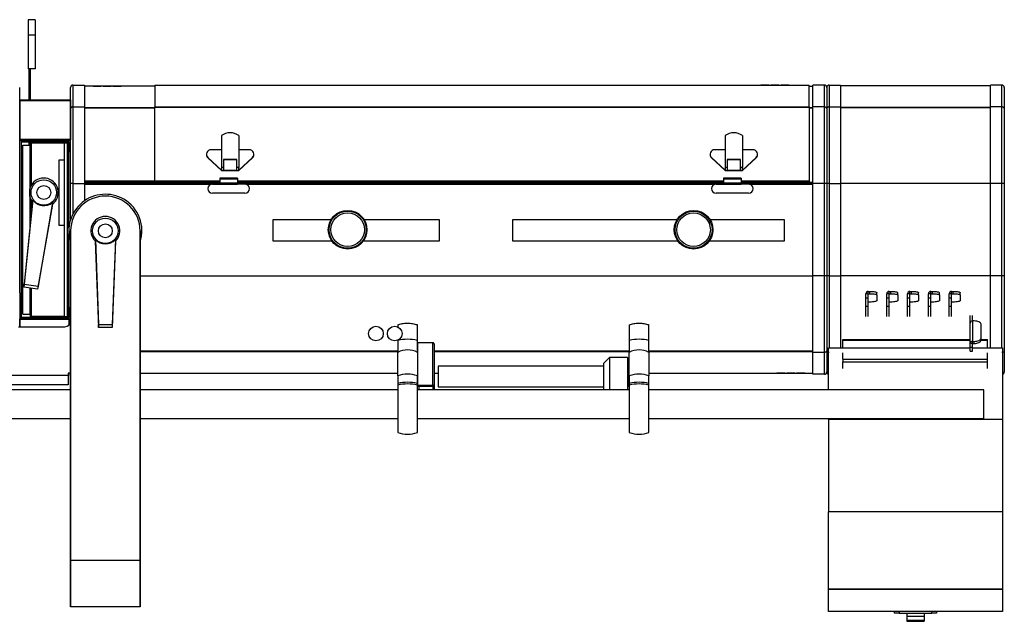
# Model space of a CAD drawing. Header units: millimetres. Extents: x 12 to 1823, y -1370 to 535.
# Tile 18 of 18: x 973 to 1823, y 15 to 535. Entities that reach past the tile are written whole.
import ezdxf

# ---------------------------------------------------------------- set-up
doc = ezdxf.new("R2010")
doc.units = ezdxf.units.MM

msp = doc.modelspace()

# ---------------------------------------------------------------- linework, layer by layer
at = {"color": 7, "linetype": 'Continuous', "lineweight": 25}
for p, q in [((985.95, 535.13), (979.95, 535.13)), ((979.95, 535.13), (979.95, 521.63)), ((985.95, 535.13), (985.95, 521.63)), ((985.95, 521.63), (979.95, 521.63)), ((979.95, 521.63), (979.95, 492.63)), ((985.95, 521.63), (985.95, 492.63)), ((985.95, 492.63), (979.95, 492.63)), ((980.95, 465.73), (980.95, 492.63)), ((981.95, 465.73), (981.95, 492.63)), ((972.65, 459.88), (972.65, 476.63)), ((1016.65, 458.27), (1016.65, 476.63)), ((1018.65, 478.63), (1018.65, 459.73)), ((1018.65, 478.63), (1028.65, 478.63)), ((1028.65, 478.63), (1028.65, 459.73)), ((1036.15, 477.63), (1028.65, 477.63)), ((1036.15, 477.63), (1036.15, 477.62)), ((1043.15, 477.63), (1036.15, 477.63)), ((1036.15, 477.62), (1043.15, 477.62)), ((1043.15, 477.62), (1043.15, 477.63)), ((1044.65, 477.63), (1043.15, 477.63)), ((1044.65, 477.63), (1044.65, 477.62)), ((1051.65, 477.63), (1044.65, 477.63)), ((1044.65, 477.62), (1051.65, 477.62)), ((1051.65, 477.62), (1051.65, 477.63)), ((1053.15, 477.63), (1051.65, 477.63)), ((1053.15, 477.63), (1053.15, 477.62)), ((1060.15, 477.63), (1053.15, 477.63)), ((1053.15, 477.62), (1060.15, 477.62)), ((1060.15, 477.62), (1060.15, 477.63)), ((1089.4, 477.63), (1060.15, 477.63)), ((1089.4, 478.59), (1089.4, 459.94)), ((1089.4, 478.59), (1612.9, 478.59)), ((1612.9, 478.59), (1612.9, 478.58)), ((1619.9, 478.59), (1612.9, 478.59)), ((1612.9, 478.58), (1619.9, 478.58)), ((1619.9, 478.58), (1619.9, 478.59)), ((1619.9, 478.59), (1621.4, 478.59)), ((1621.4, 478.59), (1621.4, 478.58)), ((1628.4, 478.59), (1621.4, 478.59)), ((1621.4, 478.58), (1628.4, 478.58)), ((1628.4, 478.58), (1628.4, 478.59)), ((1628.4, 478.59), (1629.9, 478.59)), ((1629.9, 478.59), (1629.9, 478.58)), ((1636.9, 478.59), (1629.9, 478.59)), ((1629.9, 478.58), (1636.9, 478.58)), ((1636.9, 478.58), (1636.9, 478.59)), ((1636.9, 478.59), (1654.4, 478.59)), ((1654.4, 459.94), (1654.4, 478.59)), ((1654.4, 477.63), (1657.65, 477.63)), ((1667.65, 478.63), (1657.65, 478.63)), ((1657.65, 459.73), (1657.65, 478.63)), ((1667.65, 459.73), (1667.65, 478.63)), ((1669.65, 476.63), (1669.65, 458.27)), ((1671.65, 478.63), (1671.65, 459.73)), ((1671.65, 478.63), (1681.65, 478.63)), ((1681.65, 478.63), (1681.65, 459.73)), ((1811.05, 477.83), (1681.65, 477.83)), ((1821.05, 478.63), (1811.05, 478.63)), ((1811.05, 459.73), (1811.05, 478.63)), ((1821.05, 459.73), (1821.05, 478.63)), ((1823.05, 476.63), (1823.05, 458.27)), ((972.65, 463.63), (972.9, 463.63)), ((972.65, 408.31), (972.65, 459.88)), ((972.9, 465.73), (1016.4, 465.73)), ((972.9, 464.99), (972.9, 465.73)), ((972.9, 464.99), (972.9, 431.96)), ((1016.4, 464.99), (972.9, 464.99)), ((1016.4, 465.73), (1016.4, 464.99)), ((1016.4, 464.99), (1016.4, 431.96)), ((1016.4, 463.63), (1016.65, 463.63)), ((1016.65, 462.31), (1016.4, 462.31)), ((1018.65, 459.73), (1018.65, 393.63)), ((1018.65, 459.73), (1028.65, 459.73)), ((1028.65, 459.73), (1028.65, 393.63)), ((1089.4, 459.29), (1089.4, 459.94)), ((1089.4, 459.94), (1654.4, 459.94)), ((1089.4, 395.62), (1089.4, 459.29)), ((1654.4, 459.29), (1089.4, 459.29)), ((1654.4, 459.94), (1654.4, 459.29)), ((1654.4, 459.29), (1654.4, 395.62)), ((1657.65, 393.63), (1657.65, 459.73)), ((1667.65, 459.73), (1657.65, 459.73)), ((1667.65, 393.63), (1667.65, 459.73)), ((1671.65, 459.73), (1671.65, 393.63)), ((1671.65, 459.73), (1681.65, 459.73)), ((1681.65, 459.73), (1681.65, 393.63)), ((1811.05, 393.63), (1811.05, 459.73)), ((1821.05, 459.73), (1811.05, 459.73)), ((1821.05, 393.63), (1821.05, 459.73)), ((1016.65, 393.63), (1016.65, 458.27)), ((1669.65, 458.27), (1669.65, 393.63)), ((1823.05, 458.27), (1823.05, 393.63)), ((1146.9, 434.94), (1146.9, 407.5)), ((1161.9, 434.94), (1161.9, 407.5)), ((1581.9, 434.94), (1581.9, 407.5)), ((1596.9, 434.94), (1596.9, 407.5)), ((974.15, 430.63), (972.65, 430.63)), ((972.9, 431.96), (1016.4, 431.96)), ((972.9, 431.96), (972.9, 431.2)), ((972.9, 431.2), (1016.4, 431.2)), ((974.15, 431.2), (974.15, 430.63)), ((974.15, 276.63), (974.15, 430.63)), ((974.35, 430.63), (974.35, 429.63)), ((974.35, 430.63), (1013.95, 430.63)), ((974.35, 429.63), (1013.95, 429.63)), ((975.45, 426.63), (981.35, 426.63)), ((975.45, 280.63), (975.45, 426.63)), ((980.95, 430.63), (980.95, 431.2)), ((980.95, 426.63), (980.95, 429.63)), ((981.95, 426.63), (981.35, 426.63)), ((981.95, 430.63), (981.95, 431.2)), ((981.95, 428.63), (981.95, 429.63)), ((981.95, 428.63), (982.95, 428.63)), ((981.95, 390.65), (981.95, 428.63)), ((982.15, 428.63), (982.15, 429.63)), ((982.95, 392.53), (982.95, 428.63)), ((982.95, 428.63), (1011.45, 428.63)), ((982.95, 428.63), (982.95, 428.63)), ((982.95, 428.63), (982.95, 428.63)), ((982.95, 428.63), (995.95, 428.63)), ((995.95, 428.63), (995.95, 428.63)), ((1011.45, 428.63), (1013.95, 428.63)), ((1011.45, 278.63), (1011.45, 428.63)), ((1013.95, 430.63), (1013.95, 429.63)), ((1014.95, 429.63), (1013.95, 429.63)), ((1013.95, 429.63), (1013.95, 420.63)), ((1013.95, 429.63), (1013.95, 428.63)), ((1013.95, 278.63), (1013.95, 428.63)), ((1014.95, 429.63), (1014.95, 420.63)), ((1015.15, 430.63), (1015.15, 431.2)), ((1016.65, 430.63), (1015.15, 430.63)), ((1015.15, 355.23), (1015.15, 430.63)), ((1016.4, 431.96), (1016.4, 431.2)), ((1014.95, 420.63), (1013.95, 420.63)), ((1133.9, 418.78), (1133.9, 418.44)), ((1146.9, 422.7), (1137.9, 422.7)), ((1170.9, 422.7), (1161.9, 422.7)), ((1174.9, 418.44), (1174.9, 418.78)), ((1568.9, 418.78), (1568.9, 418.44)), ((1581.9, 422.7), (1572.9, 422.7)), ((1605.9, 422.7), (1596.9, 422.7)), ((1609.9, 418.44), (1609.9, 418.78)), ((972.65, 298.95), (972.65, 408.31)), ((1011.45, 413.63), (1006.45, 413.63)), ((1006.45, 413.63), (1006.45, 357.63)), ((1135.15, 415.93), (1135.15, 415.59)), ((1135.15, 415.93), (1146.9, 405.06)), ((1135.15, 415.59), (1146.9, 404.72)), ((1160.2, 414.36), (1148.6, 414.36)), ((1148.6, 414.36), (1148.6, 407.5)), ((1160.2, 414.02), (1148.6, 414.02)), ((1160.2, 407.5), (1160.2, 414.36)), ((1161.9, 405.06), (1173.65, 415.93)), ((1161.9, 404.72), (1173.65, 415.59)), ((1173.65, 415.93), (1173.65, 415.59)), ((1570.15, 415.93), (1581.9, 405.06)), ((1570.15, 415.93), (1570.15, 415.59)), ((1570.15, 415.59), (1581.9, 404.72)), ((1595.2, 414.36), (1583.6, 414.36)), ((1583.6, 414.36), (1583.6, 407.5)), ((1595.2, 414.02), (1583.6, 414.02)), ((1595.2, 407.5), (1595.2, 414.36)), ((1596.9, 405.06), (1608.65, 415.93)), ((1596.9, 404.72), (1608.65, 415.59)), ((1608.65, 415.93), (1608.65, 415.59)), ((1148.6, 407.5), (1146.9, 407.5)), ((1146.9, 407.5), (1146.9, 405.06)), ((1146.9, 405.06), (1146.9, 404.72)), ((1146.9, 404.72), (1161.9, 404.72)), ((1148.6, 407.5), (1148.6, 405.06)), ((1148.6, 405.06), (1160.2, 405.06)), ((1161.9, 407.5), (1160.2, 407.5)), ((1160.2, 405.06), (1160.2, 407.5)), ((1161.9, 405.06), (1161.9, 407.5)), ((1161.9, 405.06), (1161.9, 404.72)), ((1581.9, 407.5), (1581.9, 405.06)), ((1583.6, 407.5), (1581.9, 407.5)), ((1581.9, 405.06), (1581.9, 404.72)), ((1581.9, 404.72), (1596.9, 404.72)), ((1583.6, 407.5), (1583.6, 405.06)), ((1583.6, 405.06), (1595.2, 405.06)), ((1595.2, 405.06), (1595.2, 407.5)), ((1596.9, 407.5), (1595.2, 407.5)), ((1596.9, 405.06), (1596.9, 407.5)), ((1596.9, 405.06), (1596.9, 404.72)), ((1018.65, 393.63), (1016.65, 393.63)), ((1016.65, 362.58), (1016.65, 393.63)), ((1018.65, 393.63), (1028.65, 393.63)), ((1098.65, 394.53), (1028.65, 394.53)), ((1028.65, 394), (1145.65, 394)), ((1028.65, 393.63), (1028.65, 378.61)), ((1089.4, 394.59), (1089.4, 395.62)), ((1089.4, 394.59), (1145.65, 394.59)), ((1098.65, 394.59), (1098.65, 394.53)), ((1139.14, 393.1), (1145.65, 393.1)), ((1160.65, 398.1), (1145.65, 398.1)), ((1145.65, 398.1), (1145.65, 397.22)), ((1160.65, 397.22), (1145.65, 397.22)), ((1145.65, 397.22), (1145.65, 393.86)), ((1160.65, 393.86), (1145.65, 393.86)), ((1145.65, 392.8), (1145.65, 393.86)), ((1160.65, 392.8), (1145.65, 392.8)), ((1160.65, 398.1), (1160.65, 397.22)), ((1160.65, 397.22), (1160.65, 393.86)), ((1160.65, 394.59), (1580.65, 394.59)), ((1160.65, 394), (1580.65, 394)), ((1160.65, 392.8), (1160.65, 393.86)), ((1167.16, 393.1), (1160.65, 393.1)), ((1574.14, 393.1), (1580.65, 393.1)), ((1595.65, 398.1), (1580.65, 398.1)), ((1580.65, 398.1), (1580.65, 397.22)), ((1595.65, 397.22), (1580.65, 397.22)), ((1580.65, 397.22), (1580.65, 393.86)), ((1595.65, 393.86), (1580.65, 393.86)), ((1580.65, 392.8), (1580.65, 393.86)), ((1595.65, 392.8), (1580.65, 392.8)), ((1595.65, 398.1), (1595.65, 397.22)), ((1595.65, 397.22), (1595.65, 393.86)), ((1595.65, 394.59), (1654.4, 394.59)), ((1595.65, 394), (1657.65, 394)), ((1595.65, 392.8), (1595.65, 393.86)), ((1602.16, 393.1), (1595.65, 393.1)), ((1657.65, 394.53), (1642.65, 394.53)), ((1642.65, 394.52), (1642.65, 394.53)), ((1657.65, 394.52), (1642.65, 394.52)), ((1654.4, 395.62), (1654.4, 394.59)), ((1667.65, 393.63), (1657.65, 393.63)), ((1657.65, 313.63), (1657.65, 393.63)), ((1669.65, 393.63), (1667.65, 393.63)), ((1667.65, 313.63), (1667.65, 393.63)), ((1669.65, 393.63), (1669.65, 313.63)), ((1671.65, 393.63), (1669.65, 393.63)), ((1671.65, 393.63), (1681.65, 393.63)), ((1671.65, 393.63), (1671.65, 313.63)), ((1681.65, 393.63), (1681.65, 313.63)), ((1821.05, 393.63), (1811.05, 393.63)), ((1811.05, 313.63), (1811.05, 393.63)), ((1823.05, 393.63), (1821.05, 393.63)), ((1821.05, 313.63), (1821.05, 393.63)), ((1823.05, 393.63), (1823.05, 313.63)), ((1135.15, 389.11), (1135.15, 389.09)), ((1167.16, 385.1), (1139.14, 385.1)), ((1171.15, 389.11), (1171.15, 389.09)), ((1570.15, 389.11), (1570.15, 389.09)), ((1602.16, 385.1), (1574.14, 385.1)), ((1606.15, 389.11), (1606.15, 389.09)), ((983.6, 378.05), (976.26, 303.92)), ((983.89, 379.47), (976.61, 306.49)), ((981.95, 361.34), (981.95, 380.85)), ((982.95, 371.44), (982.95, 378.97)), ((1000.88, 375.7), (988.15, 302.3)), ((1000.98, 377.14), (988.5, 304.87)), ((1006.45, 357.63), (1011.45, 357.63)), ((1241.56, 362.2), (1191.15, 362.2)), ((1191.15, 362.2), (1191.15, 344)), ((1335.15, 362.2), (1270.24, 362.2)), ((1335.15, 344), (1335.15, 362.2)), ((1540.33, 362.2), (1398.15, 362.2)), ((1398.15, 362.2), (1398.15, 344)), ((1633.15, 362.2), (1568.98, 362.2)), ((1633.15, 344), (1633.15, 362.2)), ((1015.15, 276.63), (1015.15, 350.04)), ((1016.65, 352.63), (1016.65, 67.63)), ((1016.65, 67.63), (1016.65, 352.63)), ((1016.65, 352.63), (1016.65, 352.63)), ((1076.65, 67.63), (1076.65, 352.63)), ((1076.65, 352.63), (1076.65, 352.63)), ((1076.65, 352.63), (1076.65, 67.63)), ((1037.93, 343.67), (1040.65, 269.23)), ((1038.03, 345.12), (1040.65, 271.82)), ((1055.28, 345.12), (1052.65, 271.82)), ((1055.37, 343.67), (1052.65, 269.23)), ((1191.15, 344), (1242.25, 344)), ((1269.55, 344), (1335.15, 344)), ((1398.15, 344), (1540.98, 344)), ((1568.32, 344), (1633.15, 344)), ((976.26, 303.92), (976.61, 306.49)), ((976.61, 306.49), (988.5, 304.87)), ((1657.65, 247.53), (1657.65, 313.63)), ((1667.65, 313.63), (1657.65, 313.63)), ((1667.65, 247.53), (1667.65, 313.63)), ((1669.65, 313.63), (1667.65, 313.63)), ((1669.65, 313.63), (1669.65, 248.99)), ((1671.65, 313.63), (1669.65, 313.63)), ((1671.65, 313.63), (1681.65, 313.63)), ((1681.65, 313.63), (1681.65, 251.5)), ((1811.05, 251.5), (1811.05, 313.63)), ((1821.05, 313.63), (1811.05, 313.63)), ((1823.05, 313.63), (1821.05, 313.63)), ((1823.05, 313.63), (1823.05, 248.99)), ((972.65, 298.95), (972.65, 269.76)), ((988.15, 302.3), (976.26, 303.92)), ((981.95, 278.63), (981.95, 303.15)), ((982.95, 278.63), (982.95, 303.01)), ((988.5, 304.87), (988.15, 302.3)), ((1705.55, 298.32), (1703.55, 298.32)), ((1703.55, 294.39), (1703.55, 298.32)), ((1705.55, 298.32), (1705.55, 300.28)), ((1705.55, 300.28), (1706.95, 300.28)), ((1705.55, 294.39), (1705.55, 298.32)), ((1705.55, 298.32), (1706.95, 298.32)), ((1706.95, 298.32), (1706.95, 300.28)), ((1712.95, 297.18), (1712.95, 299.14)), ((1723.55, 298.32), (1721.55, 298.32)), ((1721.55, 294.39), (1721.55, 298.32)), ((1723.55, 298.32), (1723.55, 300.28)), ((1723.55, 300.28), (1724.95, 300.28)), ((1723.55, 294.39), (1723.55, 298.32)), ((1723.55, 298.32), (1724.95, 298.32)), ((1724.95, 298.32), (1724.95, 300.28)), ((1730.95, 297.18), (1730.95, 299.14)), ((1741.55, 298.32), (1739.55, 298.32)), ((1739.55, 294.39), (1739.55, 298.32)), ((1741.55, 298.32), (1741.55, 300.28)), ((1741.55, 300.28), (1742.95, 300.28)), ((1741.55, 294.39), (1741.55, 298.32)), ((1741.55, 298.32), (1742.95, 298.32)), ((1742.95, 298.32), (1742.95, 300.28)), ((1748.95, 297.18), (1748.95, 299.14)), ((1759.55, 298.32), (1757.55, 298.32)), ((1757.55, 294.39), (1757.55, 298.32)), ((1759.55, 298.32), (1759.55, 300.28)), ((1759.55, 300.28), (1760.95, 300.28)), ((1759.55, 294.39), (1759.55, 298.32)), ((1759.55, 298.32), (1760.95, 298.32)), ((1760.95, 298.32), (1760.95, 300.28)), ((1766.95, 297.18), (1766.95, 299.14)), ((1777.55, 298.32), (1775.55, 298.32)), ((1775.55, 294.39), (1775.55, 298.32)), ((1777.55, 298.32), (1777.55, 300.28)), ((1777.55, 300.28), (1778.95, 300.28)), ((1777.55, 294.39), (1777.55, 298.32)), ((1777.55, 298.32), (1778.95, 298.32)), ((1778.95, 298.32), (1778.95, 300.28)), ((1784.95, 297.18), (1784.95, 299.14)), ((1705.55, 294.39), (1703.55, 294.39)), ((1703.55, 287.36), (1703.55, 294.39)), ((1705.55, 287.36), (1705.55, 294.39)), ((1706.95, 291.1), (1705.55, 291.1)), ((1712.95, 297.18), (1712.95, 292.24)), ((1723.55, 294.39), (1721.55, 294.39)), ((1721.55, 287.36), (1721.55, 294.39)), ((1723.55, 287.36), (1723.55, 294.39)), ((1724.95, 291.1), (1723.55, 291.1)), ((1730.95, 297.18), (1730.95, 292.24)), ((1741.55, 294.39), (1739.55, 294.39)), ((1739.55, 287.36), (1739.55, 294.39)), ((1741.55, 287.36), (1741.55, 294.39)), ((1742.95, 291.1), (1741.55, 291.1)), ((1748.95, 297.18), (1748.95, 292.24)), ((1759.55, 294.39), (1757.55, 294.39)), ((1757.55, 287.36), (1757.55, 294.39)), ((1759.55, 287.36), (1759.55, 294.39)), ((1760.95, 291.1), (1759.55, 291.1)), ((1766.95, 297.18), (1766.95, 292.24)), ((1777.55, 294.39), (1775.55, 294.39)), ((1775.55, 287.36), (1775.55, 294.39)), ((1777.55, 287.36), (1777.55, 294.39)), ((1778.95, 291.1), (1777.55, 291.1)), ((1784.95, 297.18), (1784.95, 292.24)), ((1014.95, 286.63), (1013.95, 286.63)), ((1013.95, 286.63), (1013.95, 277.63)), ((1014.95, 286.63), (1014.95, 277.63)), ((1705.55, 287.36), (1703.55, 287.36)), ((1703.55, 278.54), (1703.55, 287.36)), ((1705.55, 278.54), (1705.55, 287.36)), ((1723.55, 287.36), (1721.55, 287.36)), ((1721.55, 278.54), (1721.55, 287.36)), ((1723.55, 278.54), (1723.55, 287.36)), ((1741.55, 287.36), (1739.55, 287.36)), ((1739.55, 278.54), (1739.55, 287.36)), ((1741.55, 278.54), (1741.55, 287.36)), ((1759.55, 287.36), (1757.55, 287.36)), ((1757.55, 278.54), (1757.55, 287.36)), ((1759.55, 278.54), (1759.55, 287.36)), ((1777.55, 287.36), (1775.55, 287.36)), ((1775.55, 278.54), (1775.55, 287.36)), ((1777.55, 278.54), (1777.55, 287.36)), ((972.65, 276.63), (972.85, 276.63)), ((972.85, 276.12), (972.85, 276.63)), ((1015.15, 276.63), (972.85, 276.63)), ((972.85, 269.76), (972.85, 276.12)), ((1015.15, 276.12), (972.85, 276.12)), ((974.35, 276.63), (974.35, 277.63)), ((1013.95, 277.63), (974.35, 277.63)), ((975.45, 280.63), (981.35, 280.63)), ((981.35, 280.63), (981.95, 280.63)), ((981.95, 278.63), (982.95, 278.63)), ((981.95, 278.63), (982.95, 278.63)), ((981.95, 278.63), (981.95, 278.63)), ((1011.45, 278.63), (982.95, 278.63)), ((1011.45, 278.63), (1013.95, 278.63)), ((1014.95, 277.63), (1013.95, 277.63)), ((1015.15, 276.12), (1015.15, 276.63)), ((1015.15, 276.63), (1016.65, 276.63)), ((1015.15, 276.12), (1015.15, 271.19)), ((1793.55, 272.96), (1793.55, 279.59)), ((1793.55, 255.32), (1793.55, 272.96)), ((1795.55, 274.73), (1795.55, 279.59)), ((1795.55, 274.73), (1795.55, 257.09)), ((1796.95, 274.73), (1795.55, 274.73)), ((971.65, 269.76), (1011.65, 269.76)), ((1040.65, 269.23), (1040.65, 271.82)), ((1040.65, 271.82), (1052.65, 271.82)), ((1052.65, 269.23), (1040.65, 269.23)), ((1052.65, 271.82), (1052.65, 269.23)), ((1299.15, 271.39), (1299.15, 269.65)), ((1316.15, 257.86), (1316.15, 271.35)), ((1499.15, 271.39), (1499.15, 257.86)), ((1516.15, 257.86), (1516.15, 271.35)), ((1802.95, 259.88), (1802.95, 271.95)), ((1299.15, 258.06), (1299.15, 257.86)), ((1299.15, 257.86), (1299.15, 247.54)), ((1316.15, 247.54), (1316.15, 257.86)), ((1329.35, 255.88), (1316.35, 255.88)), ((1316.35, 255.88), (1316.35, 219.21)), ((1329.35, 219.21), (1329.35, 255.88)), ((1499.15, 257.86), (1499.15, 247.54)), ((1516.15, 247.54), (1516.15, 257.86)), ((1683.65, 258.79), (1793.55, 258.79)), ((1683.65, 258), (1683.65, 258.79)), ((1683.65, 258), (1793.55, 258)), ((1683.65, 251.5), (1683.65, 258)), ((1795.55, 255.32), (1793.55, 255.32)), ((1793.55, 251.78), (1793.55, 255.32)), ((1795.55, 257.09), (1796.95, 257.09)), ((1795.55, 255.32), (1795.55, 257.09)), ((1795.55, 255.32), (1796.95, 255.32)), ((1795.55, 251.78), (1795.55, 255.32)), ((1796.95, 255.32), (1796.95, 257.09)), ((1802.95, 258.11), (1802.95, 259.88)), ((1802.95, 258.79), (1808.65, 258.79)), ((1802.95, 258), (1808.65, 258)), ((1808.65, 258), (1808.65, 258.79)), ((1808.65, 251.5), (1808.65, 258)), ((1299.15, 227.39), (1299.15, 247.54)), ((1316.35, 254.62), (1316.15, 254.62)), ((1316.15, 247.54), (1316.15, 227.39)), ((1330.55, 255.04), (1330.55, 218.37)), ((1499.15, 227.39), (1499.15, 247.54)), ((1516.15, 247.54), (1516.15, 227.39)), ((1667.65, 247.53), (1657.65, 247.53)), ((1657.65, 228.63), (1657.65, 247.53)), ((1667.65, 228.63), (1667.65, 247.53)), ((1669.65, 248.99), (1669.65, 230.63)), ((1671.35, 251.5), (1793.55, 251.5)), ((1671.35, 215.32), (1671.35, 251.5)), ((1683.65, 241.61), (1683.65, 247.31)), ((1795.55, 251.78), (1793.55, 251.78)), ((1793.55, 248.56), (1793.55, 251.78)), ((1793.55, 248.56), (1795.55, 248.56)), ((1795.55, 248.56), (1795.55, 251.78)), ((1795.55, 251.5), (1821.35, 251.5)), ((1808.65, 241.61), (1808.65, 247.31)), ((1821.35, 251.5), (1821.35, 189.63)), ((1823.05, 248.99), (1823.05, 230.63)), ((1482.15, 243.3), (1477.15, 238.3)), ((1477.15, 218.59), (1477.15, 238.3)), ((1497.65, 243.3), (1482.15, 243.3)), ((1482.15, 243.3), (1482.15, 215.32)), ((1497.65, 243.3), (1497.65, 215.32)), ((1683.65, 241.61), (1683.65, 239.54)), ((1683.65, 241.61), (1808.65, 241.61)), ((1683.65, 239.54), (1808.65, 239.54)), ((1683.65, 233.62), (1683.65, 239.54)), ((1808.65, 239.54), (1808.65, 241.61)), ((1808.65, 233.62), (1808.65, 239.54)), ((1016.65, 229.66), (1014.65, 229.66)), ((1014.65, 229.66), (1014.65, 227.63)), ((1015.15, 227.63), (1015.15, 229.66)), ((1076.65, 229.63), (1299.15, 229.63)), ((1330.55, 229.63), (1334.15, 229.63)), ((1477.15, 235.8), (1334.15, 235.8)), ((1334.15, 235.8), (1334.15, 217.8)), ((1498.15, 235.8), (1497.65, 235.8)), ((1498.15, 235.8), (1498.15, 217.8)), ((1498.15, 229.63), (1499.15, 229.63)), ((1516.15, 229.63), (1626.65, 229.63)), ((1626.65, 229.64), (1633.65, 229.64)), ((1626.65, 229.64), (1626.65, 229.63)), ((1633.65, 229.63), (1626.65, 229.63)), ((1633.65, 229.64), (1633.65, 229.63)), ((1633.65, 229.63), (1635.15, 229.63)), ((1635.15, 229.64), (1642.15, 229.64)), ((1635.15, 229.64), (1635.15, 229.63)), ((1642.15, 229.63), (1635.15, 229.63)), ((1642.15, 229.64), (1642.15, 229.63)), ((1642.15, 229.63), (1643.65, 229.63)), ((1643.65, 229.64), (1650.65, 229.64)), ((1643.65, 229.64), (1643.65, 229.63)), ((1650.65, 229.63), (1643.65, 229.63)), ((1650.65, 229.64), (1650.65, 229.63)), ((1650.65, 229.63), (1657.65, 229.63)), ((1014.65, 227.63), (961.65, 227.63)), ((1015.15, 227.63), (1014.65, 227.63)), ((1014.65, 227.63), (1014.65, 219.63)), ((1299.15, 227.39), (1299.15, 220.73)), ((1316.15, 220.73), (1316.15, 227.39)), ((1499.15, 227.39), (1499.15, 220.73)), ((1516.15, 220.73), (1516.15, 227.39)), ((1667.65, 228.63), (1657.65, 228.63)), ((1016.65, 215.32), (877.95, 215.32)), ((1014.65, 219.63), (961.65, 219.63)), ((1299.15, 215.32), (1076.65, 215.32)), ((1299.15, 220.73), (1299.15, 219.3)), ((1299.15, 219.3), (1299.15, 178.25)), ((1316.15, 219.3), (1316.15, 220.73)), ((1316.15, 178.25), (1316.15, 219.3)), ((1317.35, 218.28), (1316.15, 218.28)), ((1499.15, 215.32), (1316.15, 215.32)), ((1316.35, 219.21), (1316.35, 218.37)), ((1316.35, 219.21), (1329.35, 219.21)), ((1316.35, 218.37), (1329.35, 218.37)), ((1317.35, 218.37), (1317.35, 218.28)), ((1317.35, 218.28), (1317.35, 215.32)), ((1317.75, 215.32), (1317.75, 218.37)), ((1329.35, 219.21), (1329.35, 218.37)), ((1330.55, 218.37), (1329.35, 218.37)), ((1329.35, 218.37), (1329.35, 215.32)), ((1330.55, 218.37), (1330.55, 215.32)), ((1334.15, 217.8), (1477.15, 217.8)), ((1477.15, 215.32), (1477.15, 218.59)), ((1497.65, 217.8), (1498.15, 217.8)), ((1499.15, 220.73), (1499.15, 219.3)), ((1499.15, 219.3), (1499.15, 178.25)), ((1516.15, 219.3), (1516.15, 220.73)), ((1516.15, 178.25), (1516.15, 219.3)), ((1805.45, 215.32), (1516.15, 215.32)), ((1805.45, 202.82), (1805.45, 215.32)), ((1805.45, 190.32), (1805.45, 202.82)), ((877.95, 190.32), (1016.65, 190.32)), ((1076.65, 190.32), (1299.15, 190.32)), ((1316.15, 190.32), (1499.15, 190.32)), ((1516.15, 190.32), (1805.45, 190.32)), ((1671.35, 189.63), (1671.35, 190.32)), ((1821.35, 189.63), (1671.35, 189.63)), ((1671.35, 189.63), (1671.35, 109.63)), ((1821.35, 189.63), (1821.35, 109.63)), ((1821.35, 109.63), (1671.35, 109.63)), ((1671.35, 43.01), (1671.35, 109.63)), ((1821.35, 109.63), (1821.35, 43.01)), ((1016.65, 67.63), (1016.65, 27.63)), ((1076.65, 67.63), (1016.65, 67.63)), ((1016.65, 27.63), (1016.65, 67.63)), ((1016.65, 67.63), (1016.65, 67.63)), ((1076.65, 27.63), (1076.65, 67.63)), ((1076.65, 67.63), (1076.65, 27.63)), ((1076.65, 67.63), (1076.65, 67.63)), ((1821.35, 43.01), (1671.35, 43.01)), ((1671.35, 42.68), (1671.35, 43.01)), ((1821.35, 42.68), (1671.35, 42.68)), ((1671.35, 23.63), (1671.35, 42.68)), ((1821.35, 43.01), (1821.35, 42.68)), ((1821.35, 42.68), (1821.35, 23.63)), ((1076.65, 27.63), (1016.65, 27.63)), ((1821.35, 23.63), (1671.35, 23.63)), ((1728.35, 22.13), (1728.35, 23.63)), ((1732.34, 22.13), (1728.35, 22.13)), ((1732.34, 23.63), (1732.34, 22.13)), ((1732.34, 22.13), (1760.36, 22.13)), ((1738.85, 22.13), (1738.85, 19.57)), ((1738.85, 19.57), (1738.85, 16.2)), ((1738.85, 19.57), (1753.85, 19.57)), ((1753.85, 22.13), (1753.85, 19.57)), ((1753.85, 19.57), (1753.85, 16.2)), ((1760.36, 22.13), (1760.36, 23.63)), ((1764.35, 22.13), (1760.36, 22.13)), ((1764.35, 23.63), (1764.35, 22.13)), ((1738.85, 16.2), (1753.85, 16.2)), ((1738.85, 16.2), (1738.85, 15.14)), ((1738.85, 15.14), (1753.85, 15.14)), ((1753.85, 16.2), (1753.85, 15.14))]:
    msp.add_line(p, q, dxfattribs=at)
at = {"color": 9, "linetype": 'Continuous', "lineweight": 25}
for p, q in [((1028.65, 459.25), (1089.4, 459.25)), ((1654.4, 459.25), (1657.65, 459.25)), ((1811.05, 459.27), (1681.65, 459.27)), ((1089.4, 458.59), (1028.65, 458.59)), ((1657.65, 458.59), (1654.4, 458.59)), ((1811.05, 458.94), (1681.65, 458.94)), ((981.35, 426.63), (981.35, 388.89)), ((982.95, 428.63), (982.95, 428.63)), ((1018.65, 393.63), (1018.65, 367.29)), ((1089.4, 395.56), (1028.65, 395.56)), ((1028.65, 393), (1138.25, 393)), ((1145.65, 395.62), (1089.4, 395.62)), ((1580.65, 395.62), (1160.65, 395.62)), ((1168.05, 393), (1573.25, 393)), ((1654.4, 395.62), (1595.65, 395.62)), ((1603.05, 393), (1657.65, 393)), ((1811.05, 393.63), (1681.65, 393.63)), ((981.35, 382.61), (981.35, 355.29)), ((1076.65, 313.63), (1657.65, 313.63)), ((1671.65, 313.63), (1671.65, 251.5)), ((1811.05, 313.63), (1681.65, 313.63)), ((1821.05, 251.5), (1821.05, 313.63)), ((981.35, 303.23), (981.35, 280.63)), ((1013.95, 276.63), (1013.95, 277.63)), ((1299.15, 248.66), (1076.65, 248.66)), ((1299.15, 248.01), (1076.65, 248.01)), ((1499.15, 248.66), (1330.55, 248.66)), ((1499.15, 248.01), (1330.55, 248.01)), ((1657.65, 248.66), (1516.15, 248.66)), ((1657.65, 248.01), (1516.15, 248.01))]:
    msp.add_line(p, q, dxfattribs=at)
at = {"color": 7, "linetype": 'Continuous', "lineweight": 25, "flags": 128}
for points in [[(1706.95, 300.28), (1708.12, 300.26), (1709.25, 300.2), (1710.28, 300.09), (1711.19, 299.95), (1711.94, 299.78), (1712.49, 299.58), (1712.84, 299.37), (1712.95, 299.14)], [(1706.95, 298.32), (1708.12, 298.3), (1709.25, 298.23), (1710.28, 298.13), (1711.19, 297.98), (1711.94, 297.81), (1712.49, 297.62), (1712.84, 297.4), (1712.95, 297.18)], [(1724.95, 300.28), (1726.12, 300.26), (1727.25, 300.2), (1728.28, 300.09), (1729.19, 299.95), (1729.94, 299.78), (1730.49, 299.58), (1730.84, 299.37), (1730.95, 299.14)], [(1724.95, 298.32), (1726.12, 298.3), (1727.25, 298.23), (1728.28, 298.13), (1729.19, 297.98), (1729.94, 297.81), (1730.49, 297.62), (1730.84, 297.4), (1730.95, 297.18)], [(1742.95, 300.28), (1744.12, 300.26), (1745.25, 300.2), (1746.28, 300.09), (1747.19, 299.95), (1747.94, 299.78), (1748.49, 299.58), (1748.84, 299.37), (1748.95, 299.14)], [(1742.95, 298.32), (1744.12, 298.3), (1745.25, 298.23), (1746.28, 298.13), (1747.19, 297.98), (1747.94, 297.81), (1748.49, 297.62), (1748.84, 297.4), (1748.95, 297.18)], [(1760.95, 300.28), (1762.12, 300.26), (1763.25, 300.2), (1764.28, 300.09), (1765.19, 299.95), (1765.94, 299.78), (1766.49, 299.58), (1766.84, 299.37), (1766.95, 299.14)], [(1760.95, 298.32), (1762.12, 298.3), (1763.25, 298.23), (1764.28, 298.13), (1765.19, 297.98), (1765.94, 297.81), (1766.49, 297.62), (1766.84, 297.4), (1766.95, 297.18)], [(1778.95, 300.28), (1780.12, 300.26), (1781.25, 300.2), (1782.28, 300.09), (1783.19, 299.95), (1783.94, 299.78), (1784.49, 299.58), (1784.84, 299.37), (1784.95, 299.14)], [(1778.95, 298.32), (1780.12, 298.3), (1781.25, 298.23), (1782.28, 298.13), (1783.19, 297.98), (1783.94, 297.81), (1784.49, 297.62), (1784.84, 297.4), (1784.95, 297.18)], [(1712.95, 292.24), (1712.84, 292.02), (1712.49, 291.81), (1711.94, 291.61), (1711.19, 291.44), (1710.28, 291.29), (1709.25, 291.19), (1708.12, 291.12), (1706.95, 291.1)], [(1730.95, 292.24), (1730.84, 292.02), (1730.49, 291.81), (1729.94, 291.61), (1729.19, 291.44), (1728.28, 291.29), (1727.25, 291.19), (1726.12, 291.12), (1724.95, 291.1)], [(1748.95, 292.24), (1748.84, 292.02), (1748.49, 291.81), (1747.94, 291.61), (1747.19, 291.44), (1746.28, 291.29), (1745.25, 291.19), (1744.12, 291.12), (1742.95, 291.1)], [(1766.95, 292.24), (1766.84, 292.02), (1766.49, 291.81), (1765.94, 291.61), (1765.19, 291.44), (1764.28, 291.29), (1763.25, 291.19), (1762.12, 291.12), (1760.95, 291.1)], [(1784.95, 292.24), (1784.84, 292.02), (1784.49, 291.81), (1783.94, 291.61), (1783.19, 291.44), (1782.28, 291.29), (1781.25, 291.19), (1780.12, 291.12), (1778.95, 291.1)], [(1802.95, 271.95), (1802.84, 272.49), (1802.49, 273.01), (1801.94, 273.49), (1801.19, 273.92), (1800.28, 274.26), (1799.25, 274.52), (1798.12, 274.68), (1796.95, 274.73)], [(1796.95, 257.09), (1798.12, 257.15), (1799.25, 257.3), (1800.28, 257.56), (1801.19, 257.91), (1801.94, 258.33), (1802.49, 258.81), (1802.84, 259.33), (1802.95, 259.88)], [(1796.95, 255.32), (1798.12, 255.37), (1799.25, 255.53), (1800.28, 255.79), (1801.19, 256.14), (1801.94, 256.56), (1802.49, 257.04), (1802.84, 257.56), (1802.95, 258.11)]]:
    msp.add_lwpolyline(points, dxfattribs=at)
at = {"color": 7, "linetype": 'Continuous', "lineweight": 25}
for centre, radius in [((993.45, 385.75), 11), ((993.45, 385.75), 6), ((1255.9, 353.63), 16.71), ((1255.9, 353.63), 16), ((1255.9, 353.63), 14.5), ((1554.65, 353.6), 16.71), ((1554.65, 353.6), 16), ((1554.65, 353.6), 14.5), ((1046.65, 352.63), 11), ((1046.65, 352.63), 6), ((1280.35, 263.85), 6.35), ((1296.55, 263.85), 6.35)]:
    msp.add_circle(centre, radius, dxfattribs=at)
for centre, radius, start, end in [((1018.65, 476.63), 2, 90, 180), ((1667.65, 476.63), 2, 0, 90), ((1671.65, 476.63), 2, 90, 180), ((1821.05, 476.63), 2, 0, 90), ((1154.4, 424.7), 12.7, 53.7944, 126.2056), ((1589.4, 424.7), 12.7, 53.79434, 126.20566), ((1013.95, 429.63), 1, 0, 90), ((1137.78, 418.45), 3.88, 180.10002, 227.38676), ((1137.83, 418.79), 3.91, 88.91095, 226.93181), ((1170.97, 418.79), 3.91, 313.06755, 91.08926), ((1171.02, 418.45), 3.88, 312.61185, 359.90036), ((1572.78, 418.45), 3.88, 180.09964, 227.38815), ((1572.83, 418.79), 3.91, 88.91057, 226.93262), ((1605.97, 418.79), 3.91, 313.06771, 91.0891), ((1606.02, 418.45), 3.88, 312.61185, 359.90036), ((993.45, 385.75), 12.5, 306.13152, 218.37185), ((1139.14, 389.11), 3.99, 90, 180), ((1167.16, 389.11), 3.99, 0, 90), ((1574.14, 389.11), 3.99, 90, 180), ((1602.16, 389.11), 3.99, 0, 90), ((1046.65, 352.63), 31.61, 60, 198.34711), ((1139.14, 389.09), 3.99, 180, 270), ((1167.16, 389.09), 3.99, 270, 0), ((1574.14, 389.09), 3.99, 180, 270), ((1602.16, 389.09), 3.99, 270, 0), ((1046.65, 352.63), 30, 0, 180), ((1046.65, 352.63), 30, 0, 180), ((1046.65, 352.63), 31.61, 341.65289, 60), ((1046.65, 352.63), 12.5, 313.87983, 226.12017), ((1705.53, 298.3), 1.98, 89.47797, 179.46908), ((1723.53, 298.3), 1.98, 89.47966, 179.46909), ((1741.53, 298.3), 1.98, 89.47966, 179.46909), ((1759.53, 298.3), 1.98, 89.47895, 179.4698), ((1777.53, 298.3), 1.98, 89.47797, 179.47078), ((1011.65, 274.76), 5, 270, 0), ((1013.95, 277.63), 1, 271.61422, 0), ((1795.44, 272.84), 1.9, 86.74162, 176.32311), ((1307.65, 222.34), 36.52, 76.54079, 103.45921), ((1329.5, 254.82), 1.07, 11.76988, 98.21657), ((1507.65, 222.34), 36.52, 76.54082, 103.45918), ((1795.44, 255.2), 1.9, 86.74138, 176.32335), ((1307.65, 232.54), 17.24, 60.45664, 119.54336), ((1507.65, 232.54), 17.24, 60.45679, 119.54321), ((1667.65, 230.63), 2, 270, 0), ((1671.65, 230.63), 2, 180, 261.37307), ((1821.05, 230.63), 2, 278.62693, 0), ((1307.65, 202.82), 26, 70.91788, 109.08212), ((1307.65, 185.24), 36.49, 76.53035, 103.46965), ((1507.65, 202.82), 26, 70.91788, 109.08212), ((1507.65, 185.24), 36.49, 76.5304, 103.4696), ((1307.65, 183.81), 36.49, 76.53011, 103.46989), ((1329.5, 218.15), 1.07, 11.77007, 98.21591), ((1507.65, 183.81), 36.49, 76.53016, 103.46984), ((1307.65, 202.82), 26, 250.91788, 289.08212), ((1507.65, 202.82), 26, 250.91788, 289.08212), ((1016.65, 27.63), 0.001, 180, 270), ((1076.65, 27.63), 0.001, 270, 0)]:
    msp.add_arc(centre, radius, start, end, dxfattribs=at)
for centre, major_axis in [((993.49, 386.03), (1.57, 11.53)), ((1046.65, 352.92), (0, 11.63))]:
    msp.add_ellipse(centre, major_axis=major_axis, ratio=0.999694, start_param=2.305876, end_param=3.977309, dxfattribs=at)
for points, knots in [([(1018.65, 459.73), (1018.61, 459.72), (1018.52, 459.72), (1018.38, 459.71), (1018.25, 459.7), (1018.11, 459.67), (1017.92, 459.63), (1017.68, 459.55), (1017.4, 459.42), (1017.16, 459.25), (1016.89, 459), (1016.7, 458.67), (1016.65, 458.39), (1016.65, 458.28), (1016.65, 458.27)], [0, 0, 0, 0, 0.042627, 0.085261, 0.127917, 0.170607, 0.213336, 0.318505, 0.424072, 0.528671, 0.633728, 0.844653, 0.994209, 1, 1, 1, 1]), ([(1669.65, 458.27), (1669.65, 458.3), (1669.65, 458.36), (1669.64, 458.46), (1669.61, 458.59), (1669.54, 458.76), (1669.41, 458.98), (1669.23, 459.17), (1668.93, 459.41), (1668.54, 459.59), (1668.11, 459.69), (1667.85, 459.72), (1667.69, 459.72), (1667.65, 459.73)], [0, 0, 0, 0, 0.040843, 0.081671, 0.12248, 0.222206, 0.321655, 0.428964, 0.535805, 0.747571, 0.854046, 0.960306, 1, 1, 1, 1]), ([(1671.65, 459.73), (1671.61, 459.72), (1671.52, 459.72), (1671.38, 459.71), (1671.25, 459.7), (1671.11, 459.67), (1670.92, 459.63), (1670.68, 459.55), (1670.4, 459.42), (1670.16, 459.25), (1669.89, 459), (1669.7, 458.67), (1669.65, 458.39), (1669.65, 458.28), (1669.65, 458.27)], [0, 0, 0, 0, 0.0426273, 0.0852611, 0.1279172, 0.170607, 0.2133356, 0.3185051, 0.4240722, 0.5286712, 0.6337283, 0.8446531, 0.9942092, 1, 1, 1, 1]), ([(1823.05, 458.27), (1823.05, 458.3), (1823.05, 458.36), (1823.04, 458.46), (1823.01, 458.59), (1822.94, 458.76), (1822.81, 458.98), (1822.63, 459.17), (1822.33, 459.41), (1821.94, 459.59), (1821.51, 459.69), (1821.25, 459.72), (1821.09, 459.72), (1821.05, 459.73)], [0, 0, 0, 0, 0.0408428, 0.0816708, 0.1224802, 0.2222056, 0.3216552, 0.4289636, 0.5358055, 0.7475713, 0.8540461, 0.9603056, 1, 1, 1, 1]), ([(1299.15, 271.39), (1300.4, 271.78), (1302.95, 272.56), (1306.95, 272.96), (1310.98, 272.76), (1314.04, 272.11), (1315.73, 271.54), (1316.15, 271.39)], [0, 0, 0, 0, 0.227579, 0.461643, 0.689277, 0.923593, 1, 1, 1, 1]), ([(1499.15, 271.39), (1500.4, 271.78), (1502.95, 272.56), (1506.95, 272.96), (1510.98, 272.76), (1514.04, 272.11), (1515.73, 271.54), (1516.15, 271.39)], [0, 0, 0, 0, 0.227579, 0.461642, 0.689274, 0.92359, 1, 1, 1, 1]), ([(1669.65, 248.99), (1669.65, 248.96), (1669.65, 248.89), (1669.64, 248.8), (1669.61, 248.67), (1669.54, 248.49), (1669.41, 248.28), (1669.23, 248.08), (1668.93, 247.85), (1668.54, 247.67), (1668.11, 247.57), (1667.85, 247.54), (1667.69, 247.53), (1667.65, 247.53)], [0, 0, 0, 0, 0.040843, 0.081671, 0.12248, 0.222206, 0.321655, 0.428964, 0.535805, 0.747571, 0.854046, 0.960306, 1, 1, 1, 1]), ([(1671.65, 247.53), (1671.61, 247.53), (1671.52, 247.54), (1671.38, 247.55), (1671.25, 247.56), (1671.11, 247.59), (1670.92, 247.63), (1670.68, 247.71), (1670.4, 247.84), (1670.16, 248.01), (1669.89, 248.26), (1669.7, 248.59), (1669.65, 248.87), (1669.65, 248.98), (1669.65, 248.99)], [0, 0, 0, 0, 0.042627, 0.085261, 0.127917, 0.170607, 0.213336, 0.318505, 0.424072, 0.528671, 0.633728, 0.844653, 0.994209, 1, 1, 1, 1]), ([(1823.05, 248.99), (1823.05, 248.96), (1823.05, 248.89), (1823.04, 248.8), (1823.01, 248.67), (1822.94, 248.49), (1822.81, 248.28), (1822.63, 248.08), (1822.33, 247.85), (1821.94, 247.67), (1821.51, 247.57), (1821.25, 247.54), (1821.09, 247.53), (1821.05, 247.53)], [0, 0, 0, 0, 0.0408428, 0.0816708, 0.1224802, 0.2222056, 0.3216552, 0.4289636, 0.5358055, 0.7475713, 0.8540461, 0.9603056, 1, 1, 1, 1])]:
    msp.add_open_spline(points, degree=3, knots=knots, dxfattribs=at)
for points in [[(983.89, 379.47), (983.81, 378.95), (983.73, 378.46), (983.65, 377.99)], [(1000.82, 375.65), (1000.87, 376.13), (1000.92, 376.62), (1000.98, 377.14)], [(1038.03, 345.12), (1038.01, 344.59), (1038, 344.1), (1037.99, 343.62)], [(1055.31, 343.62), (1055.3, 344.1), (1055.29, 344.59), (1055.28, 345.12)]]:
    msp.add_open_spline(points, degree=3, dxfattribs=at)

doc.saveas('drawing.dxf')
